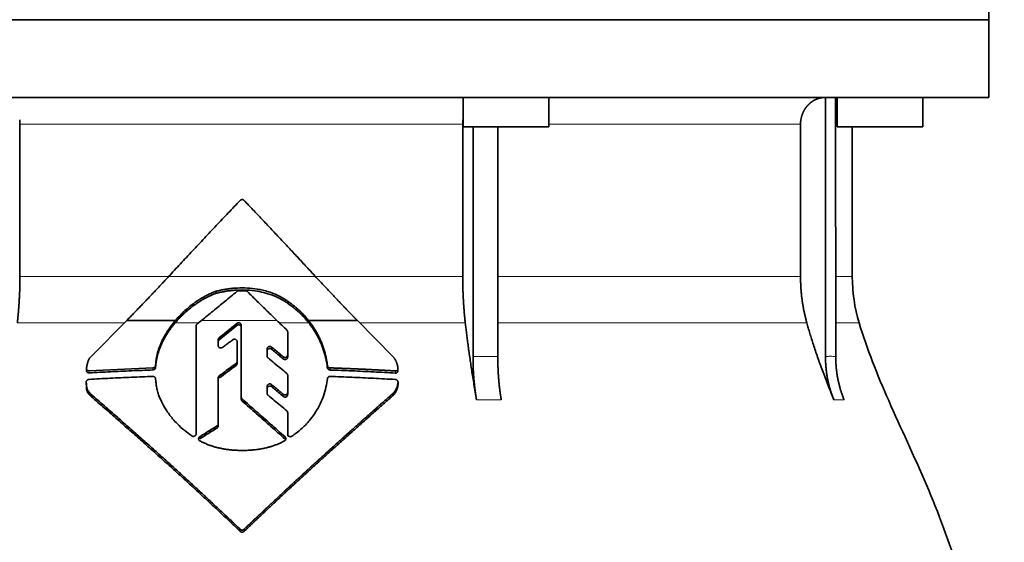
# Model space of a CAD drawing. Header units: millimetres. Extents: x 451 to 1335, y -1116 to 1317.
# Tile 25 of 28: x 1060 to 1244, y 684 to 781. Entities that reach past the tile are written whole.
import ezdxf

# ---------------------------------------------------------------- set-up
doc = ezdxf.new("R2010")
doc.units = ezdxf.units.MM
doc.layers.add('VSI344-454_FLANG', color=7, linetype='Continuous')
doc.layers.add('VSI344-454_TESTA', color=7, linetype='Continuous')

# ---------------------------------------------------------------- blocks, each defined once
blk = doc.blocks.new('SE3')
at = {"layer": 'VSI344-454_FLANG', "color": 7, "linetype": 'Continuous', "lineweight": 35}
for p, q in [((1241.26, 806.25), (1241.26, 781.25)), ((1241.26, 781.25), (959.31, 781.25))]:
    blk.add_line(p, q, dxfattribs=at)
at = {"layer": 'VSI344-454_TESTA', "color": 7, "linetype": 'Continuous', "lineweight": 35}
for p, q in [((959.31, 781.25), (1241.26, 781.25)), ((1241.26, 766.75), (1241.26, 781.25)), ((1241.26, 766.75), (959.31, 766.75)), ((1143.18, 766.75), (1143.18, 761.25)), ((1159.18, 761.25), (1159.18, 766.75)), ((1210.8, 766.75), (1210.8, 718.4)), ((1212.7, 766.75), (1212.71, 718.4)), ((1212.99, 766.75), (1212.99, 761.25)), ((1228.99, 761.25), (1228.99, 766.75)), ((1060.51, 761.75), (1060.51, 733.31)), ((1143.12, 761.75), (1143.12, 733.31)), ((1143.18, 761.25), (1159.18, 761.25)), ((1145.04, 761.25), (1145.04, 718.4)), ((1149.66, 761.25), (1149.66, 718.4)), ((1206.15, 761.75), (1206.15, 733.31)), ((1212.99, 761.25), (1228.99, 761.25)), ((1215.81, 733.31), (1215.81, 761.25)), ((1097.12, 730.2), (1097.12, 730.59)), ((1110.57, 728.26), (1110.57, 728.65)), ((1073.78, 718.41), (1080.43, 725.13)), ((1080.43, 725.13), (1089.51, 725.13)), ((1093.37, 703.98), (1093.37, 724.11)), ((1093.56, 724.48), (1094.37, 725.13)), ((1100.99, 724.6), (1097.68, 721.9)), ((1097.68, 721.51), (1100.99, 724.21)), ((1101.81, 710.84), (1101.81, 724.23)), ((1114.35, 725.13), (1123.46, 725.13)), ((1123.46, 725.13), (1130.13, 718.38)), ((1110.46, 723), (1110.46, 718.7)), ((1097.5, 721.54), (1097.5, 720.47)), ((1101.03, 721.18), (1101.03, 717.49)), ((1106.63, 719.83), (1106.63, 718.51)), ((1110.46, 718.7), (1110.46, 718.31)), ((1085.85, 717.18), (1085.82, 716.76)), ((1085.82, 716.36), (1085.85, 716.79)), ((1085.82, 716.76), (1085.82, 716.36)), ((1085.85, 716.79), (1085.85, 717.18)), ((1101.03, 717.49), (1101.03, 717.1)), ((1117.88, 716.72), (1117.88, 716.32)), ((1072.93, 716.19), (1072.93, 715.78)), ((1085.33, 716.3), (1073.43, 715.75)), ((1110.46, 714.9), (1110.46, 711.7)), ((1072.89, 713.65), (1072.89, 713.25)), ((1085.82, 714.27), (1085.85, 713.84)), ((1097.5, 714.44), (1097.5, 705.85)), ((1106.63, 712.85), (1106.63, 711.55)), ((1131.05, 713.23), (1131.05, 713.65)), ((1073.8, 710.95), (1073.8, 711.35)), ((1110.46, 711.7), (1110.46, 711.31)), ((1130.13, 711.15), (1130.13, 711.55)), ((1101.81, 710.84), (1101.81, 710.44)), ((1110.46, 707.92), (1110.46, 703.92)), ((1110.46, 707.92), (1110.46, 707.53)), ((1110.46, 703.92), (1110.46, 707.53)), ((1097.5, 705.85), (1097.5, 705.45)), ((1110.46, 703.53), (1110.46, 703.92))]:
    blk.add_line(p, q, dxfattribs=at)
at = {"layer": 'VSI344-454_TESTA', "color": 4, "linetype": 'Continuous', "lineweight": 9}
for p, q in [((1143.12, 761.75), (1060.51, 761.75)), ((1206.15, 761.75), (1159.18, 761.75)), ((1212.73, 761.75), (1212.99, 761.75)), ((1060.51, 733.31), (1088.17, 733.31)), ((1088.23, 733.31), (1115.67, 733.31)), ((1143.12, 733.31), (1115.87, 733.31)), ((1206.15, 733.31), (1149.67, 733.31)), ((1215.81, 733.31), (1212.73, 733.31)), ((1060.02, 724.7), (1080, 724.7)), ((1089.48, 724.7), (1093.83, 724.7)), ((1108.45, 725.13), (1094.37, 725.13)), ((1100.99, 724.21), (1100.99, 724.6)), ((1108.9, 724.7), (1114.38, 724.7)), ((1123.89, 724.7), (1143.6, 724.7)), ((1149.69, 724.7), (1207.32, 724.7)), ((1212.74, 724.7), (1217.07, 724.7)), ((1097.68, 721.51), (1097.68, 721.9)), ((1107.46, 719.79), (1107.46, 720.18)), ((1109.64, 718.36), (1109.64, 717.97)), ((1145.04, 718.4), (1149.66, 718.4)), ((1100.84, 717.12), (1100.84, 716.73)), ((1073.43, 715.75), (1073.43, 715.35)), ((1085.33, 716.3), (1085.33, 715.9)), ((1097.7, 714.42), (1097.7, 714.81)), ((1118.38, 716.29), (1118.38, 715.89)), ((1130.55, 715.72), (1130.55, 715.32)), ((1107.46, 712.79), (1107.46, 713.19)), ((1131.05, 713.59), (1131.05, 713.18)), ((1109.63, 711.37), (1109.63, 710.97)), ((1101.97, 710.5), (1101.97, 710.11)), ((1145.69, 710.34), (1150.31, 710.34)), ((1212.36, 710.34), (1214.27, 710.34)), ((1097.28, 705.46), (1097.28, 705.07)), ((1094.06, 703.06), (1094.06, 703.45)), ((1109.97, 703.02), (1109.97, 703.41)), ((1101.61, 686.17), (1101.61, 685.78)), ((1102.32, 686.17), (1102.32, 685.78))]:
    blk.add_line(p, q, dxfattribs=at)
at = {"layer": 'VSI344-454_TESTA', "color": 7, "linetype": 'Continuous', "lineweight": 35}
blk.add_arc((1245.81, 733.31), 30, 180, 196.6836, dxfattribs=at)
for points, degree, knots in [([(1210.79, 766.75), (1210.25, 766.75), (1209.75, 766.62), (1209.28, 766.51), (1208.85, 766.29), (1208.31, 766.03), (1207.85, 765.62), (1207.63, 765.42), (1207.43, 765.2), (1207.13, 764.86), (1206.89, 764.46), (1206.65, 764.06), (1206.49, 763.61), (1206.15, 762.71), (1206.15, 761.75)], 2, [0, 0, 0, 0.125, 0.125, 0.25, 0.25, 0.416667, 0.416667, 0.5, 0.5, 0.625, 0.625, 0.75, 0.75, 1, 1, 1]), ([(1102.32, 747.54), (1102.31, 747.56), (1102.27, 747.59), (1102.22, 747.63), (1102.16, 747.66), (1102.1, 747.68), (1102.03, 747.69), (1101.92, 747.7), (1101.76, 747.67), (1101.66, 747.59), (1101.61, 747.54)], 3, [0, 0, 0, 0, 0.086928, 0.170567, 0.252477, 0.334316, 0.417747, 0.50434, 0.751875, 1, 1, 1, 1]), ([(1088.23, 733.31), (1088.6, 733.71), (1089.34, 734.51), (1090.45, 735.71), (1091.57, 736.91), (1092.68, 738.1), (1093.8, 739.29), (1094.91, 740.48), (1096.03, 741.66), (1097.14, 742.84), (1098.26, 744.02), (1099.37, 745.2), (1100.49, 746.37), (1101.24, 747.15), (1101.61, 747.54)], 3, [0, 0, 0, 0, 0.083932, 0.167742, 0.251436, 0.335015, 0.418484, 0.501846, 0.585106, 0.668267, 0.751334, 0.834309, 0.917196, 1, 1, 1, 1]), ([(1060.02, 724.7), (1060.26, 726.8), (1060.38, 728.96), (1060.51, 731.13), (1060.51, 733.31)], 2, [0, 0, 0, 0.5, 0.5, 1, 1, 1]), ([(1080.43, 725.13), (1080.61, 725.32), (1080.99, 725.7), (1081.55, 726.28), (1082.1, 726.85), (1082.66, 727.43), (1083.22, 728.01), (1083.78, 728.59), (1084.34, 729.17), (1084.9, 729.76), (1085.45, 730.35), (1086.01, 730.93), (1086.56, 731.53), (1087.12, 732.12), (1087.68, 732.72), (1088.04, 733.11), (1088.23, 733.31)], 3, [0, 0, 0, 0, 0.070866, 0.141776, 0.212742, 0.283772, 0.354879, 0.426073, 0.497363, 0.568762, 0.640279, 0.711924, 0.783709, 0.855643, 0.927737, 1, 1, 1, 1]), ([(1115.67, 733.31), (1117.6, 731.22), (1119.57, 729.15), (1120.62, 728.06), (1121.66, 726.97), (1122.57, 726.04), (1123.46, 725.13)], 2, [0, 0, 0, 0.5, 0.5, 0.75, 0.75, 1, 1, 1]), ([(1143.12, 733.31), (1143.12, 731.13), (1143.24, 728.96), (1143.36, 726.8), (1143.6, 724.7)], 2, [0, 0, 0, 0.5, 0.5, 1, 1, 1]), ([(1206.15, 733.31), (1206.15, 731.13), (1206.44, 728.96), (1206.74, 726.8), (1207.32, 724.7)], 2, [0, 0, 0, 0.5, 0.5, 1, 1, 1]), ([(1110.57, 728.65), (1110.49, 728.72), (1110.31, 728.84), (1110.06, 729.01), (1109.81, 729.17), (1109.58, 729.31), (1109.35, 729.44), (1109.15, 729.55), (1108.95, 729.65), (1108.78, 729.74), (1108.61, 729.82), (1108.46, 729.89), (1108.33, 729.95), (1108.22, 730), (1108.12, 730.04), (1107.69, 730.22), (1106.94, 730.49), (1105.85, 730.79), (1104.53, 731.05), (1102.94, 731.22), (1101.45, 731.22), (1100.31, 731.15), (1099.53, 731.06), (1098.74, 730.94), (1097.93, 730.79), (1097.39, 730.66), (1097.12, 730.59)], 3, [0, 0, 0, 0, 0.023408, 0.045495, 0.066267, 0.08573, 0.103886, 0.120734, 0.136272, 0.150498, 0.163408, 0.175, 0.185269, 0.194211, 0.201824, 0.208105, 0.293106, 0.373501, 0.449142, 0.581205, 0.713645, 0.768118, 0.824122, 0.881537, 0.94022, 1, 1, 1, 1]), ([(1089.48, 724.7), (1089.56, 724.79), (1089.71, 724.97), (1089.96, 725.25), (1090.22, 725.53), (1090.49, 725.81), (1090.77, 726.09), (1091.23, 726.53), (1091.93, 727.16), (1092.69, 727.76), (1093.38, 728.25), (1093.91, 728.61), (1094.46, 728.95), (1095.01, 729.26), (1095.54, 729.53), (1096.1, 729.79), (1096.62, 730.01), (1096.96, 730.14), (1097.12, 730.2)], 3, [0, 0, 0, 0, 0.037855, 0.076773, 0.116748, 0.157769, 0.199823, 0.242894, 0.35986, 0.496772, 0.548405, 0.624866, 0.698333, 0.752768, 0.822415, 0.886767, 0.945925, 1, 1, 1, 1]), ([(1097.12, 730.59), (1097.01, 730.55), (1096.79, 730.47), (1096.46, 730.34), (1096.11, 730.19), (1095.74, 730.02), (1095.36, 729.83), (1094.95, 729.62), (1094.47, 729.34), (1093.92, 729.01), (1093.39, 728.65), (1092.71, 728.16), (1091.95, 727.56), (1091.16, 726.86), (1090.52, 726.23), (1089.99, 725.68), (1089.67, 725.31), (1089.51, 725.13)], 3, [0, 0, 0, 0, 0.035469, 0.073247, 0.113368, 0.155868, 0.200777, 0.248126, 0.301729, 0.376079, 0.45126, 0.504147, 0.640653, 0.757772, 0.842597, 0.92337, 1, 1, 1, 1]), ([(1097.12, 730.2), (1097.25, 730.23), (1097.52, 730.3), (1097.92, 730.39), (1098.33, 730.47), (1098.73, 730.54), (1099.12, 730.61), (1099.52, 730.66), (1099.91, 730.71), (1100.29, 730.75), (1100.67, 730.78), (1101.55, 730.83), (1102.92, 730.83), (1104.69, 730.64), (1106.41, 730.27), (1107.57, 729.88), (1108.29, 729.57), (1108.6, 729.43), (1109, 729.24), (1109.47, 728.99), (1110.01, 728.66), (1110.38, 728.4), (1110.57, 728.26)], 3, [0, 0, 0, 0, 0.029757, 0.05927, 0.088516, 0.117473, 0.146121, 0.174442, 0.202419, 0.230037, 0.257282, 0.284141, 0.417137, 0.549667, 0.665704, 0.792387, 0.80977, 0.834087, 0.865297, 0.903358, 0.94825, 1, 1, 1, 1]), ([(1102.96, 730.52), (1102.94, 730.53), (1102.91, 730.56), (1102.86, 730.6), (1102.79, 730.63), (1102.7, 730.66), (1102.64, 730.66), (1102.61, 730.67)], 3, [0, 0, 0, 0, 0.168351, 0.334942, 0.502689, 0.751512, 1, 1, 1, 1]), ([(1114.35, 725.13), (1114.27, 725.23), (1114.1, 725.44), (1113.84, 725.74), (1113.57, 726.04), (1113.28, 726.35), (1112.97, 726.66), (1112.62, 727), (1112.2, 727.38), (1111.71, 727.79), (1111.17, 728.23), (1110.78, 728.51), (1110.57, 728.65)], 3, [0, 0, 0, 0, 0.075287, 0.152725, 0.232371, 0.314287, 0.398538, 0.485197, 0.598878, 0.722311, 0.855869, 1, 1, 1, 1]), ([(1110.57, 728.26), (1110.69, 728.18), (1110.93, 728.01), (1111.27, 727.76), (1111.58, 727.51), (1111.88, 727.26), (1112.16, 727.02), (1112.42, 726.79), (1112.75, 726.48), (1113.15, 726.1), (1113.59, 725.63), (1114, 725.17), (1114.26, 724.85), (1114.38, 724.7)], 3, [0, 0, 0, 0, 0.08388, 0.164148, 0.240901, 0.314226, 0.384201, 0.450897, 0.514375, 0.643667, 0.767551, 0.88626, 1, 1, 1, 1]), ([(1089.51, 725.13), (1089.42, 725.02), (1089.23, 724.79), (1088.96, 724.45), (1088.7, 724.11), (1088.45, 723.76), (1088.21, 723.42), (1087.99, 723.08), (1087.78, 722.74), (1087.58, 722.4), (1087.39, 722.07), (1087.22, 721.73), (1087.01, 721.31), (1086.78, 720.8), (1086.54, 720.2), (1086.33, 719.6), (1086.15, 718.99), (1086.02, 718.39), (1085.91, 717.79), (1085.87, 717.38), (1085.85, 717.19)], 3, [0, 0, 0, 0, 0.048918, 0.097127, 0.144611, 0.191357, 0.237355, 0.282595, 0.327071, 0.370778, 0.413715, 0.455879, 0.497274, 0.57131, 0.644563, 0.717042, 0.788771, 0.859795, 0.930177, 1, 1, 1, 1]), ([(1085.85, 716.79), (1085.86, 716.89), (1085.88, 717.09), (1085.92, 717.39), (1085.96, 717.69), (1086.02, 717.99), (1086.08, 718.29), (1086.16, 718.59), (1086.24, 718.9), (1086.33, 719.2), (1086.43, 719.5), (1086.54, 719.8), (1086.66, 720.1), (1086.78, 720.41), (1086.91, 720.71), (1087.1, 721.11), (1087.36, 721.62), (1087.7, 722.23), (1088.09, 722.85), (1088.51, 723.47), (1088.97, 724.09), (1089.31, 724.5), (1089.48, 724.7)], 3, [0, 0, 0, 0, 0.035015, 0.070162, 0.105454, 0.140901, 0.176515, 0.212303, 0.248274, 0.284432, 0.320783, 0.357331, 0.394079, 0.431028, 0.468179, 0.50553, 0.581583, 0.660209, 0.741403, 0.825137, 0.911361, 1, 1, 1, 1]), ([(1093.56, 724.48), (1093.54, 724.46), (1093.5, 724.43), (1093.46, 724.37), (1093.41, 724.3), (1093.38, 724.21), (1093.38, 724.14), (1093.37, 724.11)], 3, [0, 0, 0, 0, 0.16747, 0.33309, 0.500577, 0.750185, 1, 1, 1, 1]), ([(1100.99, 724.6), (1101.01, 724.61), (1101.04, 724.64), (1101.13, 724.68), (1101.24, 724.71), (1101.39, 724.71), (1101.52, 724.67), (1101.64, 724.6), (1101.74, 724.49), (1101.79, 724.39), (1101.81, 724.3), (1101.81, 724.25), (1101.81, 724.23)], 3, [0, 0, 0, 0, 0.062353, 0.125158, 0.24996, 0.374797, 0.499677, 0.624614, 0.749589, 0.874588, 0.937494, 1, 1, 1, 1]), ([(1101.81, 723.84), (1101.81, 723.87), (1101.81, 723.91), (1101.79, 723.98), (1101.77, 724.04), (1101.73, 724.1), (1101.69, 724.16), (1101.62, 724.22), (1101.52, 724.28), (1101.39, 724.32), (1101.27, 724.32), (1101.17, 724.3), (1101.11, 724.28), (1101.04, 724.25), (1101.01, 724.22), (1100.99, 724.21)], 3, [0, 0, 0, 0, 0.063438, 0.125521, 0.187559, 0.250864, 0.313208, 0.376176, 0.500934, 0.625151, 0.749523, 0.811779, 0.874544, 0.937503, 1, 1, 1, 1]), ([(1117.88, 716.72), (1117.87, 716.85), (1117.83, 717.11), (1117.77, 717.49), (1117.7, 717.88), (1117.62, 718.26), (1117.53, 718.64), (1117.44, 719.02), (1117.33, 719.4), (1117.22, 719.77), (1117.1, 720.14), (1116.97, 720.51), (1116.83, 720.88), (1116.64, 721.34), (1116.38, 721.9), (1116.05, 722.56), (1115.69, 723.21), (1115.28, 723.86), (1114.84, 724.5), (1114.51, 724.92), (1114.35, 725.13)], 3, [0, 0, 0, 0, 0.0436, 0.087048, 0.130354, 0.173526, 0.216573, 0.259505, 0.302334, 0.345068, 0.38772, 0.4303, 0.472822, 0.515297, 0.592533, 0.671051, 0.750942, 0.832313, 0.915286, 1, 1, 1, 1]), ([(1114.38, 724.7), (1114.46, 724.6), (1114.63, 724.39), (1114.86, 724.07), (1115.09, 723.75), (1115.3, 723.43), (1115.51, 723.11), (1115.7, 722.79), (1115.89, 722.46), (1116.06, 722.14), (1116.23, 721.82), (1116.39, 721.49), (1116.54, 721.17), (1116.74, 720.71), (1116.97, 720.11), (1117.23, 719.37), (1117.45, 718.62), (1117.63, 717.86), (1117.78, 717.09), (1117.85, 716.58), (1117.88, 716.32)], 3, [0, 0, 0, 0, 0.042406, 0.08437, 0.12591, 0.167045, 0.20779, 0.248161, 0.288171, 0.327836, 0.367166, 0.406174, 0.444871, 0.483267, 0.568665, 0.654234, 0.74007, 0.826258, 0.912877, 1, 1, 1, 1]), ([(1145.69, 710.34), (1145.61, 710.82), (1145.45, 711.76), (1145.22, 713.16), (1145.01, 714.5), (1144.8, 715.81), (1144.61, 717.07), (1144.44, 718.28), (1144.27, 719.46), (1144.11, 720.59), (1143.97, 721.68), (1143.84, 722.72), (1143.71, 723.72), (1143.64, 724.38), (1143.6, 724.7)], 3, [0, 0, 0, 0, 0.102223, 0.200825, 0.295866, 0.387407, 0.475505, 0.560214, 0.641586, 0.719671, 0.794515, 0.866159, 0.934642, 1, 1, 1, 1]), ([(1212.36, 710.34), (1212.17, 710.82), (1211.79, 711.76), (1211.24, 713.16), (1210.72, 714.5), (1210.23, 715.81), (1209.77, 717.07), (1209.33, 718.28), (1208.93, 719.46), (1208.56, 720.59), (1208.21, 721.68), (1207.89, 722.72), (1207.59, 723.72), (1207.41, 724.38), (1207.32, 724.7)], 3, [0, 0, 0, 0, 0.102223, 0.200825, 0.295867, 0.387408, 0.475506, 0.560215, 0.641587, 0.719672, 0.794515, 0.866159, 0.934642, 1, 1, 1, 1]), ([(1217.07, 724.7), (1218.53, 719.83), (1222.49, 709.99), (1229.75, 694.83), (1235.94, 678.48), (1239.68, 661.95), (1241.9, 645.81), (1243.15, 629.84), (1243.82, 613.96), (1244.03, 600.18), (1244.17, 591.63), (1244.17, 588.28)], 3, [0, 0, 0, 0, 0.117079, 0.240569, 0.360617, 0.476421, 0.590288, 0.703407, 0.816259, 0.929029, 1, 1, 1, 1]), ([(1110.46, 723), (1110.46, 723.02), (1110.46, 723.06), (1110.45, 723.12), (1110.42, 723.19), (1110.38, 723.27), (1110.34, 723.31), (1110.32, 723.34)], 3, [0, 0, 0, 0, 0.167837, 0.334108, 0.5018, 0.750897, 1, 1, 1, 1]), ([(1097.5, 721.54), (1097.5, 721.56), (1097.51, 721.61), (1097.52, 721.68), (1097.55, 721.75), (1097.6, 721.83), (1097.65, 721.88), (1097.68, 721.9)], 3, [0, 0, 0, 0, 0.167832, 0.333794, 0.501453, 0.750788, 1, 1, 1, 1]), ([(1097.68, 721.51), (1097.66, 721.5), (1097.63, 721.47), (1097.58, 721.41), (1097.54, 721.34), (1097.51, 721.25), (1097.51, 721.18), (1097.5, 721.15)], 3, [0, 0, 0, 0, 0.166832, 0.332012, 0.499081, 0.749367, 1, 1, 1, 1]), ([(1098.31, 720.11), (1098.28, 720.08), (1098.2, 720.04), (1098.01, 719.99), (1097.77, 720.03), (1097.59, 720.18), (1097.51, 720.34), (1097.51, 720.43), (1097.5, 720.47)], 3, [0, 0, 0, 0, 0.124721, 0.24865, 0.50038, 0.748839, 0.874692, 1, 1, 1, 1]), ([(1101.03, 721.18), (1101.03, 721.2), (1101.03, 721.24), (1101.01, 721.33), (1100.96, 721.43), (1100.87, 721.53), (1100.75, 721.61), (1100.61, 721.65), (1100.47, 721.65), (1100.36, 721.62), (1100.27, 721.58), (1100.24, 721.56), (1100.22, 721.54)], 3, [0, 0, 0, 0, 0.062709, 0.125843, 0.25116, 0.376322, 0.501352, 0.626278, 0.751007, 0.875429, 0.937895, 1, 1, 1, 1]), ([(1106.63, 719.83), (1106.63, 719.86), (1106.63, 719.9), (1106.65, 719.97), (1106.67, 720.03), (1106.72, 720.11), (1106.79, 720.19), (1106.92, 720.27), (1107.06, 720.3), (1107.2, 720.3), (1107.34, 720.26), (1107.42, 720.21), (1107.46, 720.18)], 3, [0, 0, 0, 0, 0.062966, 0.124796, 0.186784, 0.250209, 0.375117, 0.49931, 0.626183, 0.752696, 0.875851, 1, 1, 1, 1]), ([(1072.93, 716.23), (1072.94, 716.32), (1072.96, 716.5), (1073, 716.75), (1073.05, 716.99), (1073.11, 717.22), (1073.19, 717.46), (1073.29, 717.71), (1073.43, 717.96), (1073.59, 718.2), (1073.72, 718.34), (1073.78, 718.41)], 3, [0, 0, 0, 0, 0.117532, 0.229212, 0.33436, 0.43261, 0.523843, 0.650327, 0.771212, 0.88734, 1, 1, 1, 1]), ([(1107.46, 719.79), (1107.42, 719.82), (1107.34, 719.87), (1107.2, 719.91), (1107.06, 719.91), (1106.92, 719.88), (1106.8, 719.81), (1106.7, 719.7), (1106.64, 719.58), (1106.63, 719.49), (1106.63, 719.44)], 3, [0, 0, 0, 0, 0.123418, 0.247219, 0.371562, 0.496484, 0.622082, 0.748008, 0.873941, 1, 1, 1, 1]), ([(1106.8, 718.16), (1106.78, 718.17), (1106.75, 718.2), (1106.71, 718.26), (1106.67, 718.33), (1106.63, 718.41), (1106.63, 718.48), (1106.63, 718.51)], 3, [0, 0, 0, 0, 0.164207, 0.326866, 0.491238, 0.745542, 1, 1, 1, 1]), ([(1109.64, 718.36), (1109.65, 718.34), (1109.69, 718.32), (1109.75, 718.28), (1109.82, 718.26), (1109.91, 718.24), (1110.04, 718.24), (1110.18, 718.27), (1110.3, 718.34), (1110.39, 718.45), (1110.45, 718.57), (1110.46, 718.66), (1110.46, 718.7)], 3, [0, 0, 0, 0, 0.063279, 0.124964, 0.186389, 0.248902, 0.37582, 0.50344, 0.627237, 0.751955, 0.876448, 1, 1, 1, 1]), ([(1110.46, 718.31), (1110.46, 718.29), (1110.46, 718.24), (1110.45, 718.17), (1110.42, 718.11), (1110.37, 718.03), (1110.3, 717.95), (1110.17, 717.88), (1110.03, 717.84), (1109.89, 717.85), (1109.75, 717.89), (1109.67, 717.94), (1109.64, 717.97)], 3, [0, 0, 0, 0, 0.063537, 0.125825, 0.188182, 0.251924, 0.377776, 0.503386, 0.628653, 0.753807, 0.876773, 1, 1, 1, 1]), ([(1130.13, 718.38), (1130.18, 718.33), (1130.26, 718.23), (1130.37, 718.08), (1130.47, 717.91), (1130.57, 717.74), (1130.66, 717.57), (1130.74, 717.39), (1130.82, 717.2), (1130.88, 717.01), (1130.94, 716.82), (1130.98, 716.62), (1131.02, 716.41), (1131.03, 716.28), (1131.04, 716.21)], 3, [0, 0, 0, 0, 0.077144, 0.155351, 0.234641, 0.315035, 0.39655, 0.479206, 0.563019, 0.648006, 0.734183, 0.821564, 0.910165, 1, 1, 1, 1]), ([(1145.69, 710.34), (1145.37, 712.25), (1145.2, 714.28), (1145.04, 716.32), (1145.04, 718.4)], 2, [0, 0, 0, 0.500132, 0.500132, 1, 1, 1]), ([(1149.66, 718.4), (1149.66, 716.32), (1149.82, 714.28), (1149.99, 712.25), (1150.31, 710.34)], 2, [0, 0, 0, 0.499849, 0.499849, 1, 1, 1]), ([(1212.36, 710.34), (1211.59, 712.25), (1211.19, 714.28), (1210.8, 716.32), (1210.8, 718.4)], 2, [0, 0, 0, 0.500133, 0.500133, 1, 1, 1]), ([(1212.71, 718.4), (1212.71, 716.32), (1213.1, 714.28), (1213.5, 712.25), (1214.27, 710.34)], 2, [0, 0, 0, 0.499868, 0.499868, 1, 1, 1]), ([(1085.33, 716.3), (1085.35, 716.3), (1085.4, 716.3), (1085.48, 716.32), (1085.55, 716.35), (1085.61, 716.39), (1085.7, 716.46), (1085.8, 716.58), (1085.82, 716.7), (1085.83, 716.76)], 3, [0, 0, 0, 0, 0.103611, 0.203327, 0.301591, 0.400957, 0.503894, 0.751518, 1, 1, 1, 1]), ([(1100.84, 717.12), (1100.85, 717.13), (1100.88, 717.16), (1100.92, 717.2), (1100.95, 717.24), (1100.99, 717.3), (1101.02, 717.39), (1101.03, 717.46), (1101.03, 717.49)], 3, [0, 0, 0, 0, 0.125329, 0.249125, 0.373003, 0.498576, 0.74923, 1, 1, 1, 1]), ([(1101.03, 717.1), (1101.03, 717.08), (1101.03, 717.05), (1101.02, 717), (1101, 716.95), (1100.97, 716.88), (1100.92, 716.8), (1100.86, 716.76), (1100.84, 716.73)], 3, [0, 0, 0, 0, 0.126081, 0.250535, 0.374982, 0.501043, 0.750644, 1, 1, 1, 1]), ([(1117.88, 716.72), (1117.89, 716.69), (1117.89, 716.65), (1117.92, 716.58), (1117.95, 716.52), (1117.99, 716.47), (1118.07, 716.39), (1118.2, 716.31), (1118.32, 716.3), (1118.38, 716.29)], 3, [0, 0, 0, 0, 0.102907, 0.202298, 0.30042, 0.399604, 0.502115, 0.750474, 1, 1, 1, 1]), ([(1072.93, 716.23), (1072.93, 716.21), (1072.93, 716.16), (1072.93, 716.1), (1072.95, 716.04), (1072.98, 715.98), (1073.01, 715.93), (1073.07, 715.86), (1073.16, 715.8), (1073.29, 715.75), (1073.38, 715.75), (1073.43, 715.75)], 3, [0, 0, 0, 0, 0.084422, 0.165946, 0.246194, 0.32687, 0.409652, 0.496096, 0.666594, 0.830213, 1, 1, 1, 1]), ([(1073.43, 715.35), (1073.4, 715.35), (1073.36, 715.35), (1073.29, 715.36), (1073.21, 715.38), (1073.13, 715.42), (1073.06, 715.48), (1072.99, 715.55), (1072.95, 715.64), (1072.93, 715.73), (1072.93, 715.79), (1072.93, 715.83)], 3, [0, 0, 0, 0, 0.084206, 0.168048, 0.253091, 0.378633, 0.504756, 0.630047, 0.753956, 0.877659, 1, 1, 1, 1]), ([(1085.83, 716.36), (1085.82, 716.34), (1085.82, 716.3), (1085.8, 716.24), (1085.78, 716.18), (1085.73, 716.11), (1085.67, 716.04), (1085.6, 715.98), (1085.51, 715.94), (1085.42, 715.91), (1085.36, 715.9), (1085.33, 715.9)], 3, [0, 0, 0, 0, 0.083986, 0.167509, 0.251959, 0.376203, 0.500583, 0.624697, 0.748972, 0.874639, 1, 1, 1, 1]), ([(1085.83, 714.27), (1085.82, 714.29), (1085.82, 714.33), (1085.8, 714.38), (1085.78, 714.45), (1085.73, 714.51), (1085.67, 714.58), (1085.6, 714.63), (1085.51, 714.67), (1085.42, 714.69), (1085.36, 714.69), (1085.33, 714.69)], 3, [0, 0, 0, 0, 0.083676, 0.167034, 0.251419, 0.376349, 0.501804, 0.626849, 0.751332, 0.876067, 1, 1, 1, 1]), ([(1097.5, 714.44), (1097.5, 714.46), (1097.51, 714.5), (1097.52, 714.55), (1097.53, 714.6), (1097.56, 714.66), (1097.61, 714.74), (1097.67, 714.79), (1097.7, 714.81)], 3, [0, 0, 0, 0, 0.126744, 0.251719, 0.376563, 0.502917, 0.751732, 1, 1, 1, 1]), ([(1110.46, 714.9), (1110.46, 714.92), (1110.46, 714.97), (1110.45, 715.03), (1110.42, 715.1), (1110.37, 715.18), (1110.32, 715.23), (1110.29, 715.25)], 3, [0, 0, 0, 0, 0.168526, 0.335046, 0.503023, 0.75174, 1, 1, 1, 1]), ([(1118.38, 715.89), (1118.36, 715.89), (1118.32, 715.9), (1118.26, 715.91), (1118.19, 715.93), (1118.12, 715.97), (1118.05, 716.02), (1117.98, 716.08), (1117.93, 716.16), (1117.9, 716.24), (1117.89, 716.3), (1117.88, 716.32)], 3, [0, 0, 0, 0, 0.083096, 0.165679, 0.248967, 0.373031, 0.497322, 0.622251, 0.747045, 0.873668, 1, 1, 1, 1]), ([(1118.38, 714.69), (1118.36, 714.69), (1118.32, 714.69), (1118.26, 714.69), (1118.19, 714.67), (1118.12, 714.64), (1118.04, 714.59), (1117.98, 714.53), (1117.93, 714.46), (1117.9, 714.38), (1117.89, 714.33), (1117.88, 714.3)], 3, [0, 0, 0, 0, 0.082967, 0.165673, 0.249342, 0.373952, 0.499349, 0.624786, 0.749741, 0.875167, 1, 1, 1, 1]), ([(1130.55, 715.72), (1130.57, 715.72), (1130.62, 715.72), (1130.69, 715.73), (1130.75, 715.75), (1130.81, 715.78), (1130.87, 715.81), (1130.94, 715.87), (1131, 715.95), (1131.05, 716.08), (1131.04, 716.16), (1131.04, 716.21)], 3, [0, 0, 0, 0, 0.086868, 0.170562, 0.252673, 0.334884, 0.418871, 0.50621, 0.674735, 0.834793, 1, 1, 1, 1]), ([(1131.04, 715.81), (1131.04, 715.78), (1131.05, 715.74), (1131.04, 715.68), (1131.02, 715.6), (1130.98, 715.53), (1130.92, 715.45), (1130.84, 715.39), (1130.75, 715.35), (1130.65, 715.32), (1130.58, 715.32), (1130.55, 715.32)], 3, [0, 0, 0, 0, 0.081418, 0.162667, 0.245387, 0.369019, 0.494297, 0.620472, 0.74628, 0.873568, 1, 1, 1, 1]), ([(1073.39, 714.15), (1073.37, 714.14), (1073.32, 714.14), (1073.25, 714.12), (1073.18, 714.1), (1073.1, 714.05), (1073.03, 713.99), (1072.97, 713.91), (1072.92, 713.83), (1072.89, 713.74), (1072.89, 713.68), (1072.89, 713.65)], 3, [0, 0, 0, 0, 0.08625, 0.171682, 0.257868, 0.382817, 0.507255, 0.630143, 0.752988, 0.876537, 1, 1, 1, 1]), ([(1073.8, 711.35), (1073.72, 711.43), (1073.57, 711.58), (1073.36, 711.81), (1073.18, 712.06), (1073.04, 712.34), (1072.95, 712.65), (1072.9, 713.09), (1072.89, 713.42), (1072.89, 713.65)], 3, [0, 0, 0, 0, 0.128357, 0.246909, 0.365609, 0.495543, 0.61697, 0.739244, 1, 1, 1, 1]), ([(1072.89, 713.25), (1072.89, 713.03), (1072.9, 712.7), (1072.95, 712.27), (1073.03, 711.95), (1073.17, 711.67), (1073.36, 711.41), (1073.57, 711.18), (1073.72, 711.03), (1073.8, 710.95)], 3, [0, 0, 0, 0, 0.250714, 0.376483, 0.500876, 0.63115, 0.749361, 0.8697, 1, 1, 1, 1]), ([(1085.85, 713.84), (1085.88, 713.57), (1085.94, 713.01), (1086.12, 712.15), (1086.42, 711.15), (1086.94, 709.9), (1087.78, 708.38), (1088.8, 706.99), (1089.98, 705.7), (1091.16, 704.61), (1092.12, 703.92), (1092.57, 703.59)], 3, [0, 0, 0, 0, 0.065392, 0.135018, 0.209054, 0.31821, 0.459165, 0.624086, 0.727787, 0.872222, 1, 1, 1, 1]), ([(1106.63, 712.85), (1106.63, 712.87), (1106.63, 712.91), (1106.65, 712.98), (1106.67, 713.04), (1106.72, 713.12), (1106.8, 713.2), (1106.92, 713.27), (1107.06, 713.31), (1107.21, 713.31), (1107.35, 713.27), (1107.42, 713.21), (1107.46, 713.19)], 3, [0, 0, 0, 0, 0.06381, 0.126263, 0.188678, 0.252375, 0.378548, 0.504124, 0.629235, 0.754264, 0.876896, 1, 1, 1, 1]), ([(1107.46, 712.79), (1107.44, 712.81), (1107.4, 712.84), (1107.34, 712.87), (1107.28, 712.89), (1107.18, 712.91), (1107.06, 712.92), (1106.92, 712.88), (1106.8, 712.81), (1106.7, 712.71), (1106.64, 712.59), (1106.63, 712.5), (1106.63, 712.45)], 3, [0, 0, 0, 0, 0.062292, 0.12332, 0.184393, 0.246815, 0.370716, 0.494682, 0.620815, 0.747336, 0.873365, 1, 1, 1, 1]), ([(1111.26, 703.54), (1111.54, 703.74), (1112.12, 704.15), (1112.96, 704.85), (1113.81, 705.65), (1114.77, 706.73), (1115.75, 708.09), (1116.56, 709.59), (1117.18, 711.13), (1117.63, 712.65), (1117.8, 713.77), (1117.88, 714.3)], 3, [0, 0, 0, 0, 0.076554, 0.158421, 0.245571, 0.341174, 0.489368, 0.630596, 0.738412, 0.875199, 1, 1, 1, 1]), ([(1131.05, 713.59), (1131.04, 713.52), (1131.02, 713.37), (1130.98, 713.15), (1130.93, 712.93), (1130.86, 712.71), (1130.78, 712.48), (1130.67, 712.24), (1130.53, 712), (1130.35, 711.76), (1130.21, 711.62), (1130.13, 711.55)], 3, [0, 0, 0, 0, 0.094258, 0.191243, 0.290639, 0.392138, 0.495456, 0.611681, 0.734498, 0.863817, 1, 1, 1, 1]), ([(1130.13, 711.15), (1130.17, 711.18), (1130.24, 711.24), (1130.33, 711.35), (1130.41, 711.45), (1130.49, 711.56), (1130.56, 711.66), (1130.63, 711.77), (1130.68, 711.88), (1130.73, 711.99), (1130.82, 712.18), (1130.91, 712.45), (1131, 712.82), (1131.03, 713.06), (1131.05, 713.18)], 3, [0, 0, 0, 0, 0.061739, 0.122065, 0.181064, 0.238788, 0.295265, 0.350503, 0.404493, 0.457217, 0.508649, 0.678163, 0.842407, 1, 1, 1, 1]), ([(1131.05, 713.59), (1131.05, 713.61), (1131.05, 713.65), (1131.04, 713.72), (1131.02, 713.79), (1130.98, 713.87), (1130.92, 713.95), (1130.84, 714.02), (1130.75, 714.08), (1130.65, 714.11), (1130.58, 714.12), (1130.55, 714.13)], 3, [0, 0, 0, 0, 0.08401, 0.16737, 0.251806, 0.374676, 0.49698, 0.619813, 0.743838, 0.872043, 1, 1, 1, 1]), ([(1101.61, 686.17), (1101.33, 686.44), (1100.75, 686.99), (1099.9, 687.8), (1099.03, 688.61), (1098.17, 689.43), (1097.3, 690.24), (1096.43, 691.06), (1095.55, 691.88), (1094.67, 692.69), (1093.78, 693.51), (1092.9, 694.33), (1092, 695.15), (1091.11, 695.97), (1090.21, 696.79), (1089.3, 697.62), (1088.4, 698.44), (1087.1, 699.61), (1085.38, 701.16), (1083.21, 703.09), (1080.97, 705.07), (1078.65, 707.12), (1076.25, 709.22), (1074.63, 710.63), (1073.8, 711.35)], 3, [0, 0, 0, 0, 0.030328, 0.060804, 0.091429, 0.122206, 0.153136, 0.184222, 0.215465, 0.246867, 0.278431, 0.310158, 0.342051, 0.374109, 0.406337, 0.438735, 0.471305, 0.504049, 0.578996, 0.657008, 0.738102, 0.822291, 0.909586, 1, 1, 1, 1]), ([(1073.8, 710.95), (1074.22, 710.59), (1075.05, 709.87), (1076.29, 708.79), (1077.5, 707.73), (1078.7, 706.68), (1079.87, 705.64), (1081.03, 704.62), (1082.17, 703.62), (1083.29, 702.62), (1084.39, 701.65), (1085.46, 700.68), (1086.52, 699.73), (1087.76, 698.62), (1089.17, 697.34), (1090.77, 695.89), (1092.36, 694.44), (1093.93, 692.99), (1095.49, 691.54), (1097.04, 690.1), (1098.57, 688.66), (1100.09, 687.22), (1101.11, 686.26), (1101.61, 685.78)], 3, [0, 0, 0, 0, 0.045794, 0.090818, 0.135071, 0.178557, 0.221276, 0.263229, 0.304419, 0.344848, 0.384515, 0.423425, 0.461579, 0.498978, 0.556788, 0.614039, 0.67074, 0.726903, 0.782537, 0.837653, 0.892261, 0.946373, 1, 1, 1, 1]), ([(1130.13, 711.55), (1126.52, 708.37), (1123.36, 705.55), (1119.76, 702.34), (1116.47, 699.35), (1114.69, 697.73), (1112.98, 696.16), (1111.17, 694.5), (1109.4, 692.84), (1105.82, 689.51), (1102.32, 686.17)], 2, [0, 0, 0, 0.25, 0.25, 0.5, 0.5, 0.625, 0.625, 0.75, 0.75, 1, 1, 1]), ([(1102.32, 685.78), (1105.81, 689.12), (1109.38, 692.44), (1111.15, 694.08), (1112.94, 695.73), (1114.63, 697.28), (1116.38, 698.88), (1119.67, 701.87), (1123.29, 705.09), (1126.5, 707.95), (1130.13, 711.15)], 2, [0, 0, 0, 0.25, 0.25, 0.375, 0.375, 0.5, 0.5, 0.75, 0.75, 1, 1, 1]), ([(1106.8, 711.21), (1106.78, 711.22), (1106.75, 711.25), (1106.7, 711.3), (1106.67, 711.37), (1106.63, 711.45), (1106.63, 711.52), (1106.63, 711.55)], 3, [0, 0, 0, 0, 0.16391, 0.326464, 0.490836, 0.745226, 1, 1, 1, 1]), ([(1109.63, 711.37), (1109.67, 711.34), (1109.75, 711.28), (1109.93, 711.23), (1110.18, 711.26), (1110.37, 711.41), (1110.45, 711.57), (1110.46, 711.65), (1110.46, 711.7)], 3, [0, 0, 0, 0, 0.123664, 0.246411, 0.497463, 0.746927, 0.873761, 1, 1, 1, 1]), ([(1110.46, 711.31), (1110.46, 711.26), (1110.45, 711.17), (1110.37, 711.01), (1110.18, 710.86), (1109.93, 710.84), (1109.75, 710.89), (1109.67, 710.95), (1109.63, 710.97)], 3, [0, 0, 0, 0, 0.127243, 0.254682, 0.505613, 0.753949, 0.876785, 1, 1, 1, 1]), ([(1101.81, 710.84), (1101.81, 710.82), (1101.81, 710.78), (1101.83, 710.72), (1101.85, 710.65), (1101.9, 710.57), (1101.94, 710.53), (1101.97, 710.5)], 3, [0, 0, 0, 0, 0.164621, 0.327709, 0.492135, 0.746371, 1, 1, 1, 1]), ([(1101.97, 710.11), (1101.95, 710.12), (1101.92, 710.15), (1101.88, 710.2), (1101.85, 710.27), (1101.82, 710.35), (1101.81, 710.41), (1101.81, 710.44)], 3, [0, 0, 0, 0, 0.164002, 0.326776, 0.491227, 0.745529, 1, 1, 1, 1]), ([(1110.46, 707.92), (1110.46, 707.94), (1110.46, 707.99), (1110.45, 708.05), (1110.42, 708.12), (1110.37, 708.2), (1110.32, 708.25), (1110.3, 708.27)], 3, [0, 0, 0, 0, 0.168888, 0.335732, 0.503899, 0.752326, 1, 1, 1, 1]), ([(1097.28, 705.46), (1097.3, 705.47), (1097.33, 705.5), (1097.37, 705.54), (1097.41, 705.58), (1097.46, 705.65), (1097.5, 705.73), (1097.5, 705.81), (1097.5, 705.85)], 3, [0, 0, 0, 0, 0.125105, 0.248501, 0.372119, 0.497878, 0.748605, 1, 1, 1, 1]), ([(1097.5, 705.45), (1097.5, 705.44), (1097.5, 705.4), (1097.49, 705.34), (1097.47, 705.29), (1097.44, 705.22), (1097.38, 705.14), (1097.31, 705.09), (1097.28, 705.07)], 3, [0, 0, 0, 0, 0.12695, 0.251845, 0.376599, 0.503133, 0.751956, 1, 1, 1, 1]), ([(1093.37, 703.98), (1093.37, 703.95), (1093.37, 703.91), (1093.36, 703.85), (1093.33, 703.79), (1093.29, 703.71), (1093.22, 703.63), (1093.1, 703.55), (1092.97, 703.51), (1092.83, 703.5), (1092.69, 703.53), (1092.61, 703.57), (1092.57, 703.59)], 3, [0, 0, 0, 0, 0.063465, 0.12566, 0.187794, 0.251081, 0.375353, 0.499064, 0.623924, 0.748961, 0.873998, 1, 1, 1, 1]), ([(1111.26, 703.54), (1111.24, 703.53), (1111.21, 703.51), (1111.12, 703.47), (1111.01, 703.45), (1110.87, 703.46), (1110.74, 703.5), (1110.62, 703.57), (1110.53, 703.67), (1110.49, 703.77), (1110.47, 703.86), (1110.46, 703.9), (1110.46, 703.92)], 3, [0, 0, 0, 0, 0.063173, 0.126669, 0.25139, 0.374624, 0.497229, 0.620048, 0.744161, 0.870712, 0.935536, 1, 1, 1, 1]), ([(1094.08, 702.67), (1094.06, 702.68), (1094.03, 702.7), (1093.98, 702.74), (1093.94, 702.79), (1093.89, 702.85), (1093.85, 702.94), (1093.83, 703.06), (1093.85, 703.18), (1093.89, 703.28), (1093.96, 703.38), (1094.03, 703.43), (1094.06, 703.45)], 3, [0, 0, 0, 0, 0.064055, 0.126997, 0.189862, 0.253688, 0.381042, 0.508557, 0.632366, 0.756188, 0.878525, 1, 1, 1, 1]), ([(1094.08, 702.67), (1094.18, 702.62), (1094.38, 702.51), (1094.69, 702.36), (1095, 702.22), (1095.32, 702.09), (1095.64, 701.96), (1095.96, 701.84), (1096.28, 701.73), (1096.61, 701.63), (1096.94, 701.53), (1097.27, 701.44), (1097.73, 701.33), (1098.31, 701.21), (1099.03, 701.09), (1099.76, 701), (1100.49, 700.94), (1101.23, 700.9), (1101.72, 700.89), (1101.97, 700.89)], 3, [0, 0, 0, 0, 0.042969, 0.08578, 0.128454, 0.171009, 0.21346, 0.255821, 0.298104, 0.340321, 0.382478, 0.424584, 0.466644, 0.554492, 0.642779, 0.731504, 0.820647, 0.910165, 1, 1, 1, 1]), ([(1101.97, 700.89), (1102.12, 700.89), (1102.42, 700.89), (1102.87, 700.91), (1103.31, 700.93), (1103.76, 700.96), (1104.2, 701), (1104.65, 701.06), (1105.08, 701.12), (1105.52, 701.19), (1105.95, 701.27), (1106.44, 701.38), (1106.99, 701.52), (1107.59, 701.7), (1108.18, 701.9), (1108.77, 702.14), (1109.34, 702.39), (1109.7, 702.59), (1109.89, 702.69)], 3, [0, 0, 0, 0, 0.054166, 0.108282, 0.162323, 0.21627, 0.270104, 0.323807, 0.377367, 0.430771, 0.48401, 0.53708, 0.613609, 0.690347, 0.767307, 0.844527, 0.922063, 1, 1, 1, 1]), ([(1109.97, 703.41), (1109.98, 703.4), (1110.01, 703.37), (1110.05, 703.33), (1110.07, 703.28), (1110.1, 703.22), (1110.13, 703.13), (1110.13, 703.03), (1110.1, 702.92), (1110.05, 702.83), (1109.98, 702.75), (1109.92, 702.71), (1109.89, 702.69)], 3, [0, 0, 0, 0, 0.062493, 0.124501, 0.186876, 0.250458, 0.374582, 0.4995, 0.624366, 0.748976, 0.875076, 1, 1, 1, 1]), ([(1101.61, 686.17), (1101.63, 686.16), (1101.66, 686.13), (1101.72, 686.09), (1101.78, 686.06), (1101.87, 686.04), (1101.97, 686.03), (1102.07, 686.04), (1102.16, 686.07), (1102.25, 686.11), (1102.3, 686.15), (1102.32, 686.17)], 3, [0, 0, 0, 0, 0.083882, 0.167351, 0.251899, 0.376428, 0.501233, 0.625666, 0.750014, 0.87532, 1, 1, 1, 1]), ([(1102.32, 685.78), (1102.31, 685.77), (1102.27, 685.74), (1102.22, 685.7), (1102.15, 685.67), (1102.06, 685.65), (1101.96, 685.64), (1101.87, 685.65), (1101.77, 685.68), (1101.68, 685.72), (1101.64, 685.76), (1101.61, 685.78)], 3, [0, 0, 0, 0, 0.08438, 0.168281, 0.253219, 0.378185, 0.503634, 0.628137, 0.752306, 0.876383, 1, 1, 1, 1])]:
    blk.add_open_spline(points, degree=degree, knots=knots, dxfattribs=at)
for points, degree in [([(1060.51, 761.75), (1060.51, 762.17), (1060.48, 762.58)], 2), ([(1143.14, 762.58), (1143.12, 762.17), (1143.12, 761.75)], 2), ([(1102.32, 747.54), (1109.02, 740.51), (1115.67, 733.31)], 2), ([(1094.37, 725.13), (1095.09, 725.71), (1096.55, 726.89), (1098.75, 728.7), (1100.24, 729.93), (1100.99, 730.55)], 3), ([(1100.99, 730.55), (1101.02, 730.58), (1101.09, 730.62), (1101.2, 730.66), (1101.27, 730.67), (1101.31, 730.67)], 3), ([(1101.31, 730.67), (1101.53, 730.67), (1101.96, 730.67), (1102.39, 730.67), (1102.61, 730.67)], 3), ([(1102.96, 730.52), (1103.57, 729.9), (1104.8, 728.69), (1106.63, 726.89), (1107.84, 725.71), (1108.45, 725.13)], 3), ([(1108.45, 725.13), (1108.76, 724.83), (1109.39, 724.23), (1110.01, 723.63), (1110.32, 723.34)], 3), ([(1098.31, 720.11), (1098.52, 720.27), (1098.95, 720.59), (1099.58, 721.06), (1100.01, 721.38), (1100.22, 721.54)], 3), ([(1109.64, 718.36), (1109.39, 718.56), (1108.91, 718.96), (1108.19, 719.57), (1107.7, 719.98), (1107.46, 720.18)], 3), ([(1107.46, 719.79), (1107.7, 719.59), (1108.19, 719.18), (1108.91, 718.57), (1109.39, 718.17), (1109.64, 717.97)], 3), ([(1100.84, 717.12), (1100.48, 716.86), (1099.78, 716.35), (1098.74, 715.58), (1098.04, 715.07), (1097.7, 714.81)], 3), ([(1097.7, 714.42), (1098.21, 714.8), (1099.26, 715.57), (1100.31, 716.34), (1100.84, 716.73)], 3), ([(1106.8, 718.16), (1107.19, 717.83), (1107.97, 717.18), (1109.14, 716.21), (1109.91, 715.57), (1110.29, 715.25)], 3), ([(1073.39, 714.15), (1074.71, 714.22), (1077.35, 714.37), (1081.33, 714.55), (1083.99, 714.65), (1085.33, 714.69)], 3), ([(1073.43, 715.35), (1074.74, 715.43), (1077.37, 715.57), (1081.34, 715.76), (1084, 715.86), (1085.33, 715.9)], 3), ([(1130.55, 715.72), (1124.51, 716.08), (1118.38, 716.29)], 2), ([(1118.38, 715.89), (1119.74, 715.85), (1122.45, 715.74), (1126.51, 715.55), (1129.2, 715.4), (1130.55, 715.32)], 3), ([(1118.38, 714.69), (1119.74, 714.65), (1122.45, 714.54), (1126.51, 714.35), (1129.21, 714.21), (1130.55, 714.13)], 3), ([(1109.63, 711.37), (1109.39, 711.57), (1108.91, 711.97), (1108.19, 712.58), (1107.7, 712.98), (1107.46, 713.19)], 3), ([(1107.46, 712.79), (1107.7, 712.59), (1108.19, 712.18), (1108.91, 711.58), (1109.39, 711.17), (1109.63, 710.97)], 3), ([(1106.8, 711.21), (1107.18, 710.88), (1107.96, 710.23), (1109.13, 709.25), (1109.91, 708.6), (1110.3, 708.27)], 3), ([(1109.97, 703.41), (1109.07, 704.22), (1107.27, 705.82), (1104.6, 708.18), (1102.84, 709.73), (1101.97, 710.5)], 3), ([(1101.97, 710.11), (1102.86, 709.32), (1104.65, 707.74), (1107.32, 705.38), (1109.09, 703.8), (1109.97, 703.02)], 3), ([(1097.28, 705.46), (1096.92, 705.24), (1096.2, 704.79), (1095.13, 704.12), (1094.42, 703.67), (1094.06, 703.45)], 3), ([(1094.06, 703.06), (1094.42, 703.28), (1095.13, 703.73), (1096.2, 704.4), (1096.92, 704.84), (1097.28, 705.07)], 3)]:
    blk.add_open_spline(points, degree=degree, dxfattribs=at)
at = {"layer": 'VSI344-454_TESTA', "color": 4, "linetype": 'Continuous', "lineweight": 9}
blk.add_open_spline([(1210.8, 718.4), (1210.8, 718.4), (1210.8, 718.4), (1210.8, 718.4), (1211.12, 718.43), (1211.76, 718.47), (1212.39, 718.43), (1212.71, 718.4), (1212.71, 718.4), (1212.71, 718.4), (1212.71, 718.4)], degree=3, knots=[0, 0, 0, 0, 0.000018, 0.000018, 0.000018, 0.5, 0.999982, 0.999982, 0.999982, 1, 1, 1, 1], dxfattribs=at)

msp = doc.modelspace()

# ---------------------------------------------------------------- block references
msp.add_blockref('SE3', (0, 0))

doc.saveas('drawing.dxf')
